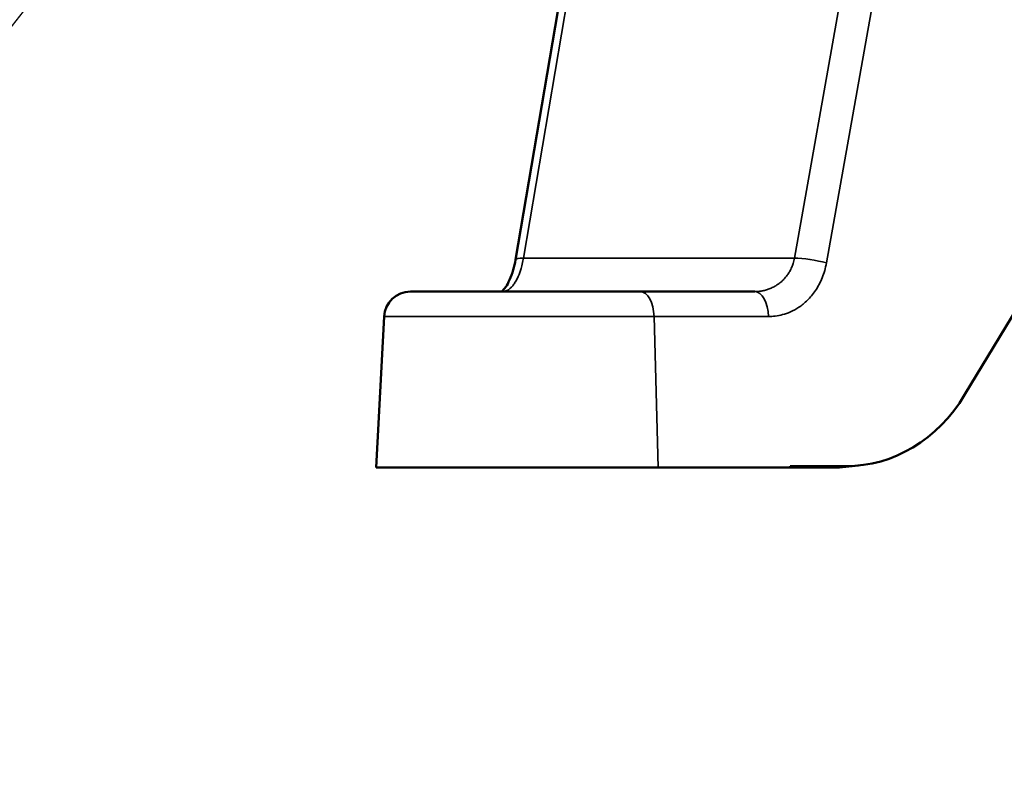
# Model space of a CAD drawing. Header units: inches. Extents: x 1 to 237, y 4 to 150.
# Tile 59 of 148: x 103.71 to 109.3, y 55.47 to 59.78. Entities that reach past the tile are written whole.
import ezdxf

# ---------------------------------------------------------------- set-up
doc = ezdxf.new("R2010")
doc.units = ezdxf.units.IN
doc.header["$LTSCALE"] = 7
doc.header["$MEASUREMENT"] = 0
for name, color, linetype, lineweight in [('Symbol (ANSI)', 7, 'Continuous', 25), ('Visible (ANSI)', 7, 'Continuous', 50), ('Visible Narrow (ANSI)', 7, 'Continuous', 35)]:
    doc.layers.add(name, color=color, linetype=linetype, lineweight=lineweight)
doc.styles.add('Note Text (ANSI)', font='tahoma.ttf')
doc.dimstyles.new('Default (ANSI)$7', dxfattribs={"dimscale": 7, "dimtxt": 0.12, "dimasz": 0.098425, "dimexe": 0.125, "dimexo": 0.0625, "dimgap": 0.031496, "dimtad": 0, "dimtih": 1, "dimtoh": 1, "dimrnd": 1e-08, "dimzin": 4, "dimdsep": 46, "dimtxsty": 'Note Text (ANSI)', "dimcen": 0.09, "dimdle": 0.393701, "dimclrd": 256, "dimclre": 256, "dimclrt": 256, "dimadec": 0, "dimazin": 1, "dimtfac": 1, "dimtofl": 0, "dimtmove": 0, "dimatfit": 3, "dimfxl": 1, "dimtolj": 1, "dimtzin": 4, "dimlwd": -1, "dimlwe": -1, "dimarcsym": 0})

msp = doc.modelspace()

# ---------------------------------------------------------------- linework, layer by layer
at = {"layer": 'Visible (ANSI)'}
for p, q in [((111.7841, 62.1393), (109.0738, 57.6432)), ((106.5228, 58.4099), (106.8286, 60.2055)), ((105.9255, 58.2303), (107.2313, 58.2303)), ((106.4504, 58.2303), (106.4504, 58.2303)), ((107.8815, 58.2303), (107.2313, 58.2303)), ((105.7758, 58.0882), (105.7308, 57.2303)), ((107.3331, 57.2303), (105.7308, 57.2303)), ((107.3331, 57.2303), (108.0834, 57.2303)), ((108.0832, 57.2376), (108.0834, 57.2303)), ((108.3989, 57.2376), (108.0832, 57.2376)), ((108.3259, 57.2303), (108.0834, 57.2303)), ((108.3984, 57.2339), (108.4713, 57.2412))]:
    msp.add_line(p, q, dxfattribs=at)
msp.add_arc((105.9255, 58.0803), 0.15, 89.9999, 177, dxfattribs=at)
for centre, major_axis, ratio, start_param, end_param in [((107.9752, 58.3403), (-0.04, 0.2476), 0.8715, 3.080582, 3.081682), ((107.9752, 58.3403), (-0.04, 0.2476), 0.8715, 3.304543, 3.305041), ((108.3715, 58.2363), (0.0998, -0.995), 0.851472, 6.197988, 7.132945), ((108.2986, 58.2289), (0.0998, -0.995), 0.851472, 6.197988, 6.283185)]:
    msp.add_ellipse(centre, major_axis=major_axis, ratio=ratio, start_param=start_param, end_param=end_param, dxfattribs=at)
for knots in [[0.3264186, 0.3264186, 0.3264186, 0.3264186, 0.3729081, 0.3729081, 0.5757867, 0.5757867, 0.749692, 0.749692, 0.9341806, 0.9341806, 1.0887807, 1.0887807, 1.0887807, 1.0887807], [0.3261777, 0.3261777, 0.3261777, 0.3261777, 0.3729119, 0.3729119, 0.5757883, 0.5757883, 0.7496936, 0.7496936, 0.9341821, 0.9341821, 1.0887807, 1.0887807, 1.0887807, 1.0887807]]:
    msp.add_open_spline([(106.4432, 58.2303), (106.4439, 58.2309), (106.4449, 58.2316), (106.4507, 58.2365), (106.4585, 58.2445), (106.4741, 58.267), (106.4819, 58.2805), (106.4968, 58.313), (106.504, 58.3326), (106.5152, 58.3714), (106.5195, 58.3904), (106.5228, 58.4099)], degree=3, knots=knots, dxfattribs=at)
at = {"layer": 'Visible Narrow (ANSI)'}
for p, q in [((109.1297, 64.1769), (108.1075, 58.4206)), ((109.2991, 64.0824), (108.2888, 58.3926)), ((106.5677, 58.4206), (106.8702, 60.1972)), ((106.5677, 58.4206), (108.1075, 58.4206)), ((105.7758, 58.0882), (107.3096, 58.0882)), ((107.9598, 58.0882), (107.3096, 58.0882)), ((107.3096, 58.0882), (107.3331, 57.2303)), ((108.3259, 57.2303), (108.3989, 57.2376))]:
    msp.add_line(p, q, dxfattribs=at)
for centre, major_axis, ratio, start_param, end_param in [((106.6707, 58.3848), (-0.1479, 0.0252), 0.172434, 5.511867, 6.283123), ((108.2105, 58.3848), (-0.1477, 0.0262), 0.165353, 4.183428, 5.51305), ((107.2313, 58.0803), (0, 0.15), 0.522499, 4.764749, 6.283186), ((107.8815, 58.0803), (0, 0.15), 0.522499, 4.764749, 6.283185)]:
    msp.add_ellipse(centre, major_axis=major_axis, ratio=ratio, start_param=start_param, end_param=end_param, dxfattribs=at)
for points, knots in [([(106.4504, 58.2303), (106.4541, 58.2303), (106.4582, 58.2308), (106.466, 58.2327), (106.4697, 58.234), (106.4743, 58.2362), (106.475, 58.2366), (106.4797, 58.239), (106.4838, 58.2417), (106.4889, 58.2457), (106.4897, 58.2463), (106.4946, 58.2505), (106.4988, 58.2545), (106.5043, 58.2607), (106.5054, 58.2621), (106.5107, 58.2685), (106.5149, 58.2743), (106.5206, 58.2833), (106.5221, 58.2857), (106.5273, 58.2947), (106.5311, 58.3019), (106.5368, 58.314), (106.5387, 58.3183), (106.5433, 58.3296), (106.5461, 58.3368), (106.5513, 58.352), (106.5538, 58.3599), (106.5594, 58.3799), (106.5623, 58.3922), (106.5658, 58.4101), (106.5668, 58.4153), (106.5677, 58.4206)], [0.0000136, 0.0000136, 0.0000136, 0.0000136, 0.125, 0.125, 0.2301746, 0.2301746, 0.25, 0.25, 0.3550434, 0.3550434, 0.375, 0.375, 0.473678, 0.473678, 0.5, 0.5, 0.5926236, 0.5926236, 0.625, 0.625, 0.7075298, 0.7075298, 0.75, 0.75, 0.8125, 0.8125, 0.875, 0.875, 0.9640953, 0.9640953, 1, 1, 1, 1]), ([(108.1075, 58.4206), (108.1056, 58.4101), (108.1031, 58.3999), (108.0976, 58.3826), (108.0948, 58.3753), (108.0883, 58.3602), (108.0844, 58.3524), (108.0793, 58.3434), (108.0784, 58.3418), (108.0738, 58.3341), (108.0699, 58.3283), (108.06, 58.3148), (108.0538, 58.3075), (108.0432, 58.2963), (108.0389, 58.2921), (108.0279, 58.2822), (108.0211, 58.2768), (108.01, 58.269), (108.0057, 58.2662), (107.9944, 58.2593), (107.9875, 58.2556), (107.9766, 58.2504), (107.9725, 58.2487), (107.9616, 58.2443), (107.9549, 58.2419), (107.9446, 58.2389), (107.9409, 58.2379), (107.9307, 58.2354), (107.9243, 58.2341), (107.9148, 58.2326), (107.9115, 58.2322), (107.9021, 58.2311), (107.8961, 58.2307), (107.8873, 58.2304), (107.8844, 58.2303), (107.8815, 58.2303)], [0, 0, 0, 0, 0.071198, 0.071198, 0.125, 0.125, 0.185839, 0.185839, 0.19895, 0.19895, 0.25, 0.25, 0.325059, 0.325059, 0.375, 0.375, 0.451608, 0.451608, 0.5, 0.5, 0.578192, 0.578192, 0.625, 0.625, 0.704739, 0.704739, 0.75, 0.75, 0.831358, 0.831358, 0.875, 0.875, 0.957656, 0.957656, 1, 1, 1, 1])]:
    msp.add_open_spline(points, degree=3, knots=knots, dxfattribs=at)
for points in [[(108.2888, 58.3926), (108.2835, 58.3629), (108.2676, 58.3077), (108.2278, 58.2331), (108.1812, 58.1783), (108.1324, 58.1392), (108.0845, 58.1132), (108.0393, 58.0976), (107.9976, 58.0896), (107.972, 58.0882), (107.9598, 58.0882)], [(106.5076, 58.2648), (106.5076, 58.2648), (106.5076, 58.2648), (106.5076, 58.2648)]]:
    msp.add_open_spline(points, degree=3, dxfattribs=at)

# ---------------------------------------------------------------- leaders
at = {"layer": 'Symbol (ANSI)', "annotation_type": 0, "has_hookline": 1, "hookline_direction": 1, "text_width": 8.668}
msp.add_leader([(104.5683, 60.8861), (100.2783, 55.4696), (99.5893, 55.4696)], dimstyle='Default (ANSI)$7', override={"dimtad": 0}, dxfattribs=at)

doc.saveas('drawing.dxf')
